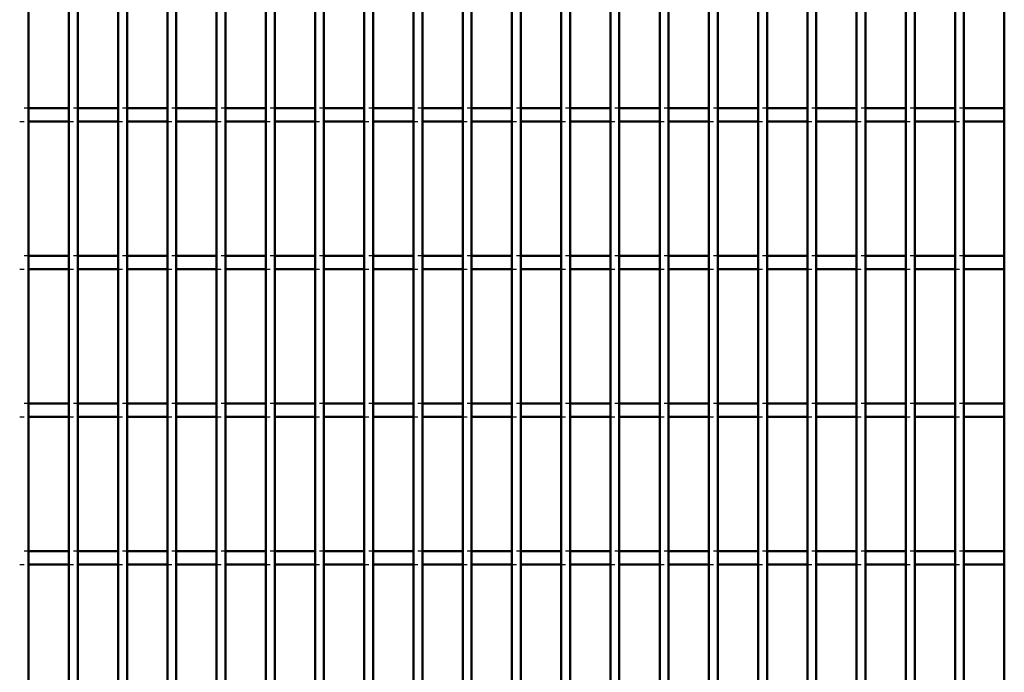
# Model space of a CAD drawing. Header units: millimetres. Extents: x -1015 to 606, y -500 to 954.
# Tile 10 of 36: x -590 to -368, y 174 to 321. Entities that reach past the tile are written whole.
import ezdxf

# ---------------------------------------------------------------- set-up
doc = ezdxf.new("R2010")
doc.units = ezdxf.units.MM
doc.linetypes.add('Dashed', pattern=[2, 1, -1])
doc.layers.add('AM_0', color=7, linetype='Continuous', lineweight=50)
doc.layers.add('AM_9', color=6, linetype='Dashed', lineweight=25)

# ---------------------------------------------------------------- blocks, each defined once
blk = doc.blocks.new('3_dicwfftikynxebfonv0d9gweg________0_in_LPPX423303311311120010003500_4')
at = {"layer": 'AM_0'}
blk.add_line((-587.83, -497), (-587.83, 497), dxfattribs=at)
blk = doc.blocks.new('4_wnbvefcx3y2xrqddmn3u954jm________0_in_LPPX423303311311120010003500_4')
at = {"layer": 'AM_0'}
for p, q in [((-578.72, -497), (-578.72, 497)), ((-576.72, -497), (-576.72, 497))]:
    blk.add_line(p, q, dxfattribs=at)
blk = doc.blocks.new('5_qgtj1mhgll8wk8eftwisp3klc________0_in_LPPX423303311311120010003500_4')
at = {"layer": 'AM_0'}
for p, q in [((-567.61, -497), (-567.61, 497)), ((-565.61, -497), (-565.61, 497))]:
    blk.add_line(p, q, dxfattribs=at)
blk = doc.blocks.new('6_6yvlga389fyent0vcktubonji________0_in_LPPX423303311311120010003500_4')
at = {"layer": 'AM_0'}
for p, q in [((-556.5, -497), (-556.5, 497)), ((-554.5, -497), (-554.5, 497))]:
    blk.add_line(p, q, dxfattribs=at)
blk = doc.blocks.new('7_8vqohuy4l5b7e7wr8y107rebd________0_in_LPPX423303311311120010003500_4')
at = {"layer": 'AM_0'}
for p, q in [((-545.39, -497), (-545.39, 497)), ((-543.39, -497), (-543.39, 497))]:
    blk.add_line(p, q, dxfattribs=at)
blk = doc.blocks.new('8_rtcekgcnjxkc9xmtua3coy5xv________0_in_LPPX423303311311120010003500_4')
at = {"layer": 'AM_0'}
for p, q in [((-534.28, -497), (-534.28, 497)), ((-532.28, -497), (-532.28, 497))]:
    blk.add_line(p, q, dxfattribs=at)
blk = doc.blocks.new('9_duo9nfmo4vog63j9kq3mser4t________0_in_LPPX423303311311120010003500_4')
at = {"layer": 'AM_0'}
for p, q in [((-523.17, -497), (-523.17, 497)), ((-521.17, -497), (-521.17, 497))]:
    blk.add_line(p, q, dxfattribs=at)
blk = doc.blocks.new('10_v6xoite3i1mpdl24w3bo78zcd________0_in_LPPX423303311311120010003500_4')
at = {"layer": 'AM_0'}
for p, q in [((-512.06, -497), (-512.06, 497)), ((-510.06, -497), (-510.06, 497))]:
    blk.add_line(p, q, dxfattribs=at)
blk = doc.blocks.new('11_jhg0awtfgngavp9jzcpje108w________0_in_LPPX423303311311120010003500_4')
at = {"layer": 'AM_0'}
for p, q in [((-500.95, -497), (-500.95, 497)), ((-498.95, -497), (-498.95, 497))]:
    blk.add_line(p, q, dxfattribs=at)
blk = doc.blocks.new('12_txw1ocd9j89a1czz1m3z6i7tm________0_in_LPPX423303311311120010003500_4')
at = {"layer": 'AM_0'}
for p, q in [((-489.84, -497), (-489.84, 497)), ((-487.84, -497), (-487.84, 497))]:
    blk.add_line(p, q, dxfattribs=at)
blk = doc.blocks.new('13_owexhaez6c2ydoifmn0dstavi________0_in_LPPX423303311311120010003500_4')
at = {"layer": 'AM_0'}
for p, q in [((-478.73, -497), (-478.73, 497)), ((-476.73, -497), (-476.73, 497))]:
    blk.add_line(p, q, dxfattribs=at)
blk = doc.blocks.new('14_eek8ihajuxsrcymq3aopej7fk________0_in_LPPX423303311311120010003500_4')
at = {"layer": 'AM_0'}
for p, q in [((-467.62, -497), (-467.62, 497)), ((-465.62, -497), (-465.62, 497))]:
    blk.add_line(p, q, dxfattribs=at)
blk = doc.blocks.new('15_dyfxbww4z6nemj3gaxstpwgya________0_in_LPPX423303311311120010003500_4')
at = {"layer": 'AM_0'}
for p, q in [((-456.51, -497), (-456.51, 497)), ((-454.51, -497), (-454.51, 497))]:
    blk.add_line(p, q, dxfattribs=at)
blk = doc.blocks.new('16_p68papsqfugbc6ldn0p7xas1h________0_in_LPPX423303311311120010003500_4')
at = {"layer": 'AM_0'}
for p, q in [((-445.4, -497), (-445.4, 497)), ((-443.4, -497), (-443.4, 497))]:
    blk.add_line(p, q, dxfattribs=at)
blk = doc.blocks.new('17_xkuoxa7tiugsqjouef0dlt21a________0_in_LPPX423303311311120010003500_4')
at = {"layer": 'AM_0'}
for p, q in [((-434.29, -497), (-434.29, 497)), ((-432.29, -497), (-432.29, 497))]:
    blk.add_line(p, q, dxfattribs=at)
blk = doc.blocks.new('18_gkff9iaokp7t6lh6vn9nsvjdc________0_in_LPPX423303311311120010003500_4')
at = {"layer": 'AM_0'}
for p, q in [((-423.18, -497), (-423.18, 497)), ((-421.18, -497), (-421.18, 497))]:
    blk.add_line(p, q, dxfattribs=at)
blk = doc.blocks.new('19_vale2hy1kw4pf6928zgkquzlm________0_in_LPPX423303311311120010003500_4')
at = {"layer": 'AM_0'}
for p, q in [((-412.07, -497), (-412.07, 497)), ((-410.07, -497), (-410.07, 497))]:
    blk.add_line(p, q, dxfattribs=at)
blk = doc.blocks.new('20_q8qjrjmlh3ianqilfniidfj9j________0_in_LPPX423303311311120010003500_4')
at = {"layer": 'AM_0'}
for p, q in [((-400.96, -497), (-400.96, 497)), ((-398.96, -497), (-398.96, 497))]:
    blk.add_line(p, q, dxfattribs=at)
blk = doc.blocks.new('21_83ketad7iljq0u1plc59ggtzk________0_in_LPPX423303311311120010003500_4')
at = {"layer": 'AM_0'}
for p, q in [((-389.85, -497), (-389.85, 497)), ((-387.85, -497), (-387.85, 497))]:
    blk.add_line(p, q, dxfattribs=at)
blk = doc.blocks.new('22_o0nsv4pbzj511ltl5552wdule________0_in_LPPX423303311311120010003500_4')
at = {"layer": 'AM_0'}
for p, q in [((-378.74, -497), (-378.74, 497)), ((-376.74, -497), (-376.74, 497))]:
    blk.add_line(p, q, dxfattribs=at)
blk = doc.blocks.new('23_jla7stscyb7k5xsvlspxjmy0l________0_in_LPPX423303311311120010003500_4')
at = {"layer": 'AM_0'}
blk.add_line((-367.63, -497), (-367.63, 497), dxfattribs=at)
blk = doc.blocks.new('131_418378gum0ikt4gr0i3nflc3j________0_in_LPPX423303311311120010003500_4')
at = {"layer": 'AM_0'}
for p, q in [((-578.72, 201.48), (-587.83, 201.48)), ((-587.83, 198.48), (-587.83, 201.48)), ((-578.72, 201.48), (-578.72, 198.48)), ((-567.61, 201.48), (-576.72, 201.48)), ((-576.72, 198.48), (-576.72, 201.48)), ((-567.61, 201.48), (-567.61, 198.48)), ((-565.61, 198.48), (-565.61, 201.48)), ((-556.5, 201.48), (-565.61, 201.48)), ((-556.5, 201.48), (-556.5, 198.48)), ((-545.39, 201.48), (-554.5, 201.48)), ((-554.5, 198.48), (-554.5, 201.48)), ((-545.39, 201.48), (-545.39, 198.48)), ((-543.39, 198.48), (-543.39, 201.48)), ((-534.28, 201.48), (-543.39, 201.48)), ((-534.28, 201.48), (-534.28, 198.48)), ((-523.17, 201.48), (-532.28, 201.48)), ((-532.28, 198.48), (-532.28, 201.48)), ((-523.17, 201.48), (-523.17, 198.48)), ((-521.17, 198.48), (-521.17, 201.48)), ((-512.06, 201.48), (-521.17, 201.48)), ((-512.06, 201.48), (-512.06, 198.48)), ((-510.06, 198.48), (-510.06, 201.48)), ((-500.95, 201.48), (-510.06, 201.48)), ((-500.95, 201.48), (-500.95, 198.48)), ((-498.95, 198.48), (-498.95, 201.48)), ((-489.84, 201.48), (-498.95, 201.48)), ((-489.84, 201.48), (-489.84, 198.48)), ((-487.84, 198.48), (-487.84, 201.48)), ((-478.73, 201.48), (-487.84, 201.48)), ((-478.73, 201.48), (-478.73, 198.48)), ((-476.73, 198.48), (-476.73, 201.48)), ((-467.62, 201.48), (-476.73, 201.48)), ((-467.62, 201.48), (-467.62, 198.48)), ((-465.62, 198.48), (-465.62, 201.48)), ((-456.51, 201.48), (-465.62, 201.48)), ((-456.51, 201.48), (-456.51, 198.48)), ((-454.51, 198.48), (-454.51, 201.48)), ((-445.4, 201.48), (-454.51, 201.48)), ((-445.4, 201.48), (-445.4, 198.48)), ((-443.4, 198.48), (-443.4, 201.48)), ((-434.29, 201.48), (-443.4, 201.48)), ((-434.29, 201.48), (-434.29, 198.48)), ((-432.29, 198.48), (-432.29, 201.48)), ((-423.18, 201.48), (-432.29, 201.48)), ((-423.18, 201.48), (-423.18, 198.48)), ((-421.18, 198.48), (-421.18, 201.48)), ((-412.07, 201.48), (-421.18, 201.48)), ((-412.07, 201.48), (-412.07, 198.48)), ((-410.07, 198.48), (-410.07, 201.48)), ((-400.96, 201.48), (-410.07, 201.48)), ((-400.96, 201.48), (-400.96, 198.48)), ((-398.96, 198.48), (-398.96, 201.48)), ((-389.85, 201.48), (-398.96, 201.48)), ((-389.85, 201.48), (-389.85, 198.48)), ((-387.85, 198.48), (-387.85, 201.48)), ((-378.74, 201.48), (-387.85, 201.48)), ((-378.74, 201.48), (-378.74, 198.48)), ((-376.74, 198.48), (-376.74, 201.48)), ((-367.63, 201.48), (-376.74, 201.48)), ((-367.63, 201.48), (-367.63, 198.48)), ((-578.72, 198.48), (-587.83, 198.48)), ((-567.61, 198.48), (-576.72, 198.48)), ((-556.5, 198.48), (-565.61, 198.48)), ((-545.39, 198.48), (-554.5, 198.48)), ((-534.28, 198.48), (-543.39, 198.48)), ((-523.17, 198.48), (-532.28, 198.48)), ((-512.06, 198.48), (-521.17, 198.48)), ((-500.95, 198.48), (-510.06, 198.48)), ((-489.84, 198.48), (-498.95, 198.48)), ((-478.73, 198.48), (-487.84, 198.48)), ((-467.62, 198.48), (-476.73, 198.48)), ((-456.51, 198.48), (-465.62, 198.48)), ((-445.4, 198.48), (-454.51, 198.48)), ((-434.29, 198.48), (-443.4, 198.48)), ((-423.18, 198.48), (-432.29, 198.48)), ((-412.07, 198.48), (-421.18, 198.48)), ((-400.96, 198.48), (-410.07, 198.48)), ((-389.85, 198.48), (-398.96, 198.48)), ((-378.74, 198.48), (-387.85, 198.48)), ((-367.63, 198.48), (-376.74, 198.48))]:
    blk.add_line(p, q, dxfattribs=at)
at = {"layer": 'AM_9'}
for p, q in [((-587.83, 201.48), (-589.83, 201.48)), ((-576.72, 201.48), (-578.72, 201.48)), ((-565.61, 201.48), (-567.61, 201.48)), ((-554.5, 201.48), (-556.5, 201.48)), ((-543.39, 201.48), (-545.39, 201.48)), ((-532.28, 201.48), (-534.28, 201.48)), ((-521.17, 201.48), (-523.17, 201.48)), ((-510.06, 201.48), (-512.06, 201.48)), ((-498.95, 201.48), (-500.95, 201.48)), ((-487.84, 201.48), (-489.84, 201.48)), ((-476.73, 201.48), (-478.73, 201.48)), ((-465.62, 201.48), (-467.62, 201.48)), ((-454.51, 201.48), (-456.51, 201.48)), ((-443.4, 201.48), (-445.4, 201.48)), ((-432.29, 201.48), (-434.29, 201.48)), ((-421.18, 201.48), (-423.18, 201.48)), ((-410.07, 201.48), (-412.07, 201.48)), ((-398.96, 201.48), (-400.96, 201.48)), ((-387.85, 201.48), (-389.85, 201.48)), ((-376.74, 201.48), (-378.74, 201.48)), ((-589.83, 198.48), (-587.83, 198.48)), ((-578.72, 198.48), (-576.72, 198.48)), ((-567.61, 198.48), (-565.61, 198.48)), ((-556.5, 198.48), (-554.5, 198.48)), ((-545.39, 198.48), (-543.39, 198.48)), ((-534.28, 198.48), (-532.28, 198.48)), ((-523.17, 198.48), (-521.17, 198.48)), ((-512.06, 198.48), (-510.06, 198.48)), ((-500.95, 198.48), (-498.95, 198.48)), ((-489.84, 198.48), (-487.84, 198.48)), ((-478.73, 198.48), (-476.73, 198.48)), ((-467.62, 198.48), (-465.62, 198.48)), ((-456.51, 198.48), (-454.51, 198.48)), ((-445.4, 198.48), (-443.4, 198.48)), ((-434.29, 198.48), (-432.29, 198.48)), ((-423.18, 198.48), (-421.18, 198.48)), ((-412.07, 198.48), (-410.07, 198.48)), ((-400.96, 198.48), (-398.96, 198.48)), ((-389.85, 198.48), (-387.85, 198.48)), ((-378.74, 198.48), (-376.74, 198.48))]:
    blk.add_line(p, q, dxfattribs=at)
blk = doc.blocks.new('132_t5m900pslvsfrv9xqkhnjjhzg________0_in_LPPX423303311311120010003500_4')
at = {"layer": 'AM_0'}
for p, q in [((-578.72, 234.81), (-587.83, 234.81)), ((-587.83, 231.81), (-587.83, 234.81)), ((-578.72, 234.81), (-578.72, 231.81)), ((-567.61, 234.81), (-576.72, 234.81)), ((-576.72, 231.81), (-576.72, 234.81)), ((-567.61, 234.81), (-567.61, 231.81)), ((-565.61, 231.81), (-565.61, 234.81)), ((-556.5, 234.81), (-565.61, 234.81)), ((-556.5, 234.81), (-556.5, 231.81)), ((-545.39, 234.81), (-554.5, 234.81)), ((-554.5, 231.81), (-554.5, 234.81)), ((-545.39, 234.81), (-545.39, 231.81)), ((-543.39, 231.81), (-543.39, 234.81)), ((-534.28, 234.81), (-543.39, 234.81)), ((-534.28, 234.81), (-534.28, 231.81)), ((-523.17, 234.81), (-532.28, 234.81)), ((-532.28, 231.81), (-532.28, 234.81)), ((-523.17, 234.81), (-523.17, 231.81)), ((-521.17, 231.81), (-521.17, 234.81)), ((-512.06, 234.81), (-521.17, 234.81)), ((-512.06, 234.81), (-512.06, 231.81)), ((-510.06, 231.81), (-510.06, 234.81)), ((-500.95, 234.81), (-510.06, 234.81)), ((-500.95, 234.81), (-500.95, 231.81)), ((-498.95, 231.81), (-498.95, 234.81)), ((-489.84, 234.81), (-498.95, 234.81)), ((-489.84, 234.81), (-489.84, 231.81)), ((-487.84, 231.81), (-487.84, 234.81)), ((-478.73, 234.81), (-487.84, 234.81)), ((-478.73, 234.81), (-478.73, 231.81)), ((-476.73, 231.81), (-476.73, 234.81)), ((-467.62, 234.81), (-476.73, 234.81)), ((-467.62, 234.81), (-467.62, 231.81)), ((-465.62, 231.81), (-465.62, 234.81)), ((-456.51, 234.81), (-465.62, 234.81)), ((-456.51, 234.81), (-456.51, 231.81)), ((-454.51, 231.81), (-454.51, 234.81)), ((-445.4, 234.81), (-454.51, 234.81)), ((-445.4, 234.81), (-445.4, 231.81)), ((-443.4, 231.81), (-443.4, 234.81)), ((-434.29, 234.81), (-443.4, 234.81)), ((-434.29, 234.81), (-434.29, 231.81)), ((-432.29, 231.81), (-432.29, 234.81)), ((-423.18, 234.81), (-432.29, 234.81)), ((-423.18, 234.81), (-423.18, 231.81)), ((-421.18, 231.81), (-421.18, 234.81)), ((-412.07, 234.81), (-421.18, 234.81)), ((-412.07, 234.81), (-412.07, 231.81)), ((-410.07, 231.81), (-410.07, 234.81)), ((-400.96, 234.81), (-410.07, 234.81)), ((-400.96, 234.81), (-400.96, 231.81)), ((-398.96, 231.81), (-398.96, 234.81)), ((-389.85, 234.81), (-398.96, 234.81)), ((-389.85, 234.81), (-389.85, 231.81)), ((-387.85, 231.81), (-387.85, 234.81)), ((-378.74, 234.81), (-387.85, 234.81)), ((-378.74, 234.81), (-378.74, 231.81)), ((-376.74, 231.81), (-376.74, 234.81)), ((-367.63, 234.81), (-376.74, 234.81)), ((-367.63, 234.81), (-367.63, 231.81)), ((-578.72, 231.81), (-587.83, 231.81)), ((-567.61, 231.81), (-576.72, 231.81)), ((-556.5, 231.81), (-565.61, 231.81)), ((-545.39, 231.81), (-554.5, 231.81)), ((-534.28, 231.81), (-543.39, 231.81)), ((-523.17, 231.81), (-532.28, 231.81)), ((-512.06, 231.81), (-521.17, 231.81)), ((-500.95, 231.81), (-510.06, 231.81)), ((-489.84, 231.81), (-498.95, 231.81)), ((-478.73, 231.81), (-487.84, 231.81)), ((-467.62, 231.81), (-476.73, 231.81)), ((-456.51, 231.81), (-465.62, 231.81)), ((-445.4, 231.81), (-454.51, 231.81)), ((-434.29, 231.81), (-443.4, 231.81)), ((-423.18, 231.81), (-432.29, 231.81)), ((-412.07, 231.81), (-421.18, 231.81)), ((-400.96, 231.81), (-410.07, 231.81)), ((-389.85, 231.81), (-398.96, 231.81)), ((-378.74, 231.81), (-387.85, 231.81)), ((-367.63, 231.81), (-376.74, 231.81))]:
    blk.add_line(p, q, dxfattribs=at)
at = {"layer": 'AM_9'}
for p, q in [((-587.83, 234.81), (-589.83, 234.81)), ((-576.72, 234.81), (-578.72, 234.81)), ((-565.61, 234.81), (-567.61, 234.81)), ((-554.5, 234.81), (-556.5, 234.81)), ((-543.39, 234.81), (-545.39, 234.81)), ((-532.28, 234.81), (-534.28, 234.81)), ((-521.17, 234.81), (-523.17, 234.81)), ((-510.06, 234.81), (-512.06, 234.81)), ((-498.95, 234.81), (-500.95, 234.81)), ((-487.84, 234.81), (-489.84, 234.81)), ((-476.73, 234.81), (-478.73, 234.81)), ((-465.62, 234.81), (-467.62, 234.81)), ((-454.51, 234.81), (-456.51, 234.81)), ((-443.4, 234.81), (-445.4, 234.81)), ((-432.29, 234.81), (-434.29, 234.81)), ((-421.18, 234.81), (-423.18, 234.81)), ((-410.07, 234.81), (-412.07, 234.81)), ((-398.96, 234.81), (-400.96, 234.81)), ((-387.85, 234.81), (-389.85, 234.81)), ((-376.74, 234.81), (-378.74, 234.81)), ((-589.83, 231.81), (-587.83, 231.81)), ((-578.72, 231.81), (-576.72, 231.81)), ((-567.61, 231.81), (-565.61, 231.81)), ((-556.5, 231.81), (-554.5, 231.81)), ((-545.39, 231.81), (-543.39, 231.81)), ((-534.28, 231.81), (-532.28, 231.81)), ((-523.17, 231.81), (-521.17, 231.81)), ((-512.06, 231.81), (-510.06, 231.81)), ((-500.95, 231.81), (-498.95, 231.81)), ((-489.84, 231.81), (-487.84, 231.81)), ((-478.73, 231.81), (-476.73, 231.81)), ((-467.62, 231.81), (-465.62, 231.81)), ((-456.51, 231.81), (-454.51, 231.81)), ((-445.4, 231.81), (-443.4, 231.81)), ((-434.29, 231.81), (-432.29, 231.81)), ((-423.18, 231.81), (-421.18, 231.81)), ((-412.07, 231.81), (-410.07, 231.81)), ((-400.96, 231.81), (-398.96, 231.81)), ((-389.85, 231.81), (-387.85, 231.81)), ((-378.74, 231.81), (-376.74, 231.81))]:
    blk.add_line(p, q, dxfattribs=at)
blk = doc.blocks.new('133_om8j1nabhx9o8puc4uatidzwa________0_in_LPPX423303311311120010003500_4')
at = {"layer": 'AM_0'}
for p, q in [((-578.72, 268.14), (-587.83, 268.14)), ((-587.83, 265.14), (-587.83, 268.14)), ((-578.72, 268.14), (-578.72, 265.14)), ((-567.61, 268.14), (-576.72, 268.14)), ((-576.72, 265.14), (-576.72, 268.14)), ((-567.61, 268.14), (-567.61, 265.14)), ((-565.61, 265.14), (-565.61, 268.14)), ((-556.5, 268.14), (-565.61, 268.14)), ((-556.5, 268.14), (-556.5, 265.14)), ((-545.39, 268.14), (-554.5, 268.14)), ((-554.5, 265.14), (-554.5, 268.14)), ((-545.39, 268.14), (-545.39, 265.14)), ((-543.39, 265.14), (-543.39, 268.14)), ((-534.28, 268.14), (-543.39, 268.14)), ((-534.28, 268.14), (-534.28, 265.14)), ((-523.17, 268.14), (-532.28, 268.14)), ((-532.28, 265.14), (-532.28, 268.14)), ((-523.17, 268.14), (-523.17, 265.14)), ((-521.17, 265.14), (-521.17, 268.14)), ((-512.06, 268.14), (-521.17, 268.14)), ((-512.06, 268.14), (-512.06, 265.14)), ((-510.06, 265.14), (-510.06, 268.14)), ((-500.95, 268.14), (-510.06, 268.14)), ((-500.95, 268.14), (-500.95, 265.14)), ((-498.95, 265.14), (-498.95, 268.14)), ((-489.84, 268.14), (-498.95, 268.14)), ((-489.84, 268.14), (-489.84, 265.14)), ((-487.84, 265.14), (-487.84, 268.14)), ((-478.73, 268.14), (-487.84, 268.14)), ((-478.73, 268.14), (-478.73, 265.14)), ((-476.73, 265.14), (-476.73, 268.14)), ((-467.62, 268.14), (-476.73, 268.14)), ((-467.62, 268.14), (-467.62, 265.14)), ((-465.62, 265.14), (-465.62, 268.14)), ((-456.51, 268.14), (-465.62, 268.14)), ((-456.51, 268.14), (-456.51, 265.14)), ((-454.51, 265.14), (-454.51, 268.14)), ((-445.4, 268.14), (-454.51, 268.14)), ((-445.4, 268.14), (-445.4, 265.14)), ((-443.4, 265.14), (-443.4, 268.14)), ((-434.29, 268.14), (-443.4, 268.14)), ((-434.29, 268.14), (-434.29, 265.14)), ((-432.29, 265.14), (-432.29, 268.14)), ((-423.18, 268.14), (-432.29, 268.14)), ((-423.18, 268.14), (-423.18, 265.14)), ((-421.18, 265.14), (-421.18, 268.14)), ((-412.07, 268.14), (-421.18, 268.14)), ((-412.07, 268.14), (-412.07, 265.14)), ((-410.07, 265.14), (-410.07, 268.14)), ((-400.96, 268.14), (-410.07, 268.14)), ((-400.96, 268.14), (-400.96, 265.14)), ((-398.96, 265.14), (-398.96, 268.14)), ((-389.85, 268.14), (-398.96, 268.14)), ((-389.85, 268.14), (-389.85, 265.14)), ((-387.85, 265.14), (-387.85, 268.14)), ((-378.74, 268.14), (-387.85, 268.14)), ((-378.74, 268.14), (-378.74, 265.14)), ((-376.74, 265.14), (-376.74, 268.14)), ((-367.63, 268.14), (-376.74, 268.14)), ((-367.63, 268.14), (-367.63, 265.14)), ((-578.72, 265.14), (-587.83, 265.14)), ((-567.61, 265.14), (-576.72, 265.14)), ((-556.5, 265.14), (-565.61, 265.14)), ((-545.39, 265.14), (-554.5, 265.14)), ((-534.28, 265.14), (-543.39, 265.14)), ((-523.17, 265.14), (-532.28, 265.14)), ((-512.06, 265.14), (-521.17, 265.14)), ((-500.95, 265.14), (-510.06, 265.14)), ((-489.84, 265.14), (-498.95, 265.14)), ((-478.73, 265.14), (-487.84, 265.14)), ((-467.62, 265.14), (-476.73, 265.14)), ((-456.51, 265.14), (-465.62, 265.14)), ((-445.4, 265.14), (-454.51, 265.14)), ((-434.29, 265.14), (-443.4, 265.14)), ((-423.18, 265.14), (-432.29, 265.14)), ((-412.07, 265.14), (-421.18, 265.14)), ((-400.96, 265.14), (-410.07, 265.14)), ((-389.85, 265.14), (-398.96, 265.14)), ((-378.74, 265.14), (-387.85, 265.14)), ((-367.63, 265.14), (-376.74, 265.14))]:
    blk.add_line(p, q, dxfattribs=at)
at = {"layer": 'AM_9'}
for p, q in [((-587.83, 268.14), (-589.83, 268.14)), ((-576.72, 268.14), (-578.72, 268.14)), ((-565.61, 268.14), (-567.61, 268.14)), ((-554.5, 268.14), (-556.5, 268.14)), ((-543.39, 268.14), (-545.39, 268.14)), ((-532.28, 268.14), (-534.28, 268.14)), ((-521.17, 268.14), (-523.17, 268.14)), ((-510.06, 268.14), (-512.06, 268.14)), ((-498.95, 268.14), (-500.95, 268.14)), ((-487.84, 268.14), (-489.84, 268.14)), ((-476.73, 268.14), (-478.73, 268.14)), ((-465.62, 268.14), (-467.62, 268.14)), ((-454.51, 268.14), (-456.51, 268.14)), ((-443.4, 268.14), (-445.4, 268.14)), ((-432.29, 268.14), (-434.29, 268.14)), ((-421.18, 268.14), (-423.18, 268.14)), ((-410.07, 268.14), (-412.07, 268.14)), ((-398.96, 268.14), (-400.96, 268.14)), ((-387.85, 268.14), (-389.85, 268.14)), ((-376.74, 268.14), (-378.74, 268.14)), ((-589.83, 265.14), (-587.83, 265.14)), ((-578.72, 265.14), (-576.72, 265.14)), ((-567.61, 265.14), (-565.61, 265.14)), ((-556.5, 265.14), (-554.5, 265.14)), ((-545.39, 265.14), (-543.39, 265.14)), ((-534.28, 265.14), (-532.28, 265.14)), ((-523.17, 265.14), (-521.17, 265.14)), ((-512.06, 265.14), (-510.06, 265.14)), ((-500.95, 265.14), (-498.95, 265.14)), ((-489.84, 265.14), (-487.84, 265.14)), ((-478.73, 265.14), (-476.73, 265.14)), ((-467.62, 265.14), (-465.62, 265.14)), ((-456.51, 265.14), (-454.51, 265.14)), ((-445.4, 265.14), (-443.4, 265.14)), ((-434.29, 265.14), (-432.29, 265.14)), ((-423.18, 265.14), (-421.18, 265.14)), ((-412.07, 265.14), (-410.07, 265.14)), ((-400.96, 265.14), (-398.96, 265.14)), ((-389.85, 265.14), (-387.85, 265.14)), ((-378.74, 265.14), (-376.74, 265.14))]:
    blk.add_line(p, q, dxfattribs=at)
blk = doc.blocks.new('134_qv0j9e2ihvjaks4i39dz2uxjb________0_in_LPPX423303311311120010003500_4')
at = {"layer": 'AM_0'}
for p, q in [((-578.72, 301.47), (-587.83, 301.47)), ((-587.83, 298.47), (-587.83, 301.47)), ((-578.72, 301.47), (-578.72, 298.47)), ((-567.61, 301.47), (-576.72, 301.47)), ((-576.72, 298.47), (-576.72, 301.47)), ((-567.61, 301.47), (-567.61, 298.47)), ((-565.61, 298.47), (-565.61, 301.47)), ((-556.5, 301.47), (-565.61, 301.47)), ((-556.5, 301.47), (-556.5, 298.47)), ((-545.39, 301.47), (-554.5, 301.47)), ((-554.5, 298.47), (-554.5, 301.47)), ((-545.39, 301.47), (-545.39, 298.47)), ((-543.39, 298.47), (-543.39, 301.47)), ((-534.28, 301.47), (-543.39, 301.47)), ((-534.28, 301.47), (-534.28, 298.47)), ((-523.17, 301.47), (-532.28, 301.47)), ((-532.28, 298.47), (-532.28, 301.47)), ((-523.17, 301.47), (-523.17, 298.47)), ((-521.17, 298.47), (-521.17, 301.47)), ((-512.06, 301.47), (-521.17, 301.47)), ((-512.06, 301.47), (-512.06, 298.47)), ((-510.06, 298.47), (-510.06, 301.47)), ((-500.95, 301.47), (-510.06, 301.47)), ((-500.95, 301.47), (-500.95, 298.47)), ((-498.95, 298.47), (-498.95, 301.47)), ((-489.84, 301.47), (-498.95, 301.47)), ((-489.84, 301.47), (-489.84, 298.47)), ((-487.84, 298.47), (-487.84, 301.47)), ((-478.73, 301.47), (-487.84, 301.47)), ((-478.73, 301.47), (-478.73, 298.47)), ((-476.73, 298.47), (-476.73, 301.47)), ((-467.62, 301.47), (-476.73, 301.47)), ((-467.62, 301.47), (-467.62, 298.47)), ((-465.62, 298.47), (-465.62, 301.47)), ((-456.51, 301.47), (-465.62, 301.47)), ((-456.51, 301.47), (-456.51, 298.47)), ((-454.51, 298.47), (-454.51, 301.47)), ((-445.4, 301.47), (-454.51, 301.47)), ((-445.4, 301.47), (-445.4, 298.47)), ((-443.4, 298.47), (-443.4, 301.47)), ((-434.29, 301.47), (-443.4, 301.47)), ((-434.29, 301.47), (-434.29, 298.47)), ((-432.29, 298.47), (-432.29, 301.47)), ((-423.18, 301.47), (-432.29, 301.47)), ((-423.18, 301.47), (-423.18, 298.47)), ((-421.18, 298.47), (-421.18, 301.47)), ((-412.07, 301.47), (-421.18, 301.47)), ((-412.07, 301.47), (-412.07, 298.47)), ((-410.07, 298.47), (-410.07, 301.47)), ((-400.96, 301.47), (-410.07, 301.47)), ((-400.96, 301.47), (-400.96, 298.47)), ((-398.96, 298.47), (-398.96, 301.47)), ((-389.85, 301.47), (-398.96, 301.47)), ((-389.85, 301.47), (-389.85, 298.47)), ((-387.85, 298.47), (-387.85, 301.47)), ((-378.74, 301.47), (-387.85, 301.47)), ((-378.74, 301.47), (-378.74, 298.47)), ((-376.74, 298.47), (-376.74, 301.47)), ((-367.63, 301.47), (-376.74, 301.47)), ((-367.63, 301.47), (-367.63, 298.47)), ((-578.72, 298.47), (-587.83, 298.47)), ((-567.61, 298.47), (-576.72, 298.47)), ((-556.5, 298.47), (-565.61, 298.47)), ((-545.39, 298.47), (-554.5, 298.47)), ((-534.28, 298.47), (-543.39, 298.47)), ((-523.17, 298.47), (-532.28, 298.47)), ((-512.06, 298.47), (-521.17, 298.47)), ((-500.95, 298.47), (-510.06, 298.47)), ((-489.84, 298.47), (-498.95, 298.47)), ((-478.73, 298.47), (-487.84, 298.47)), ((-467.62, 298.47), (-476.73, 298.47)), ((-456.51, 298.47), (-465.62, 298.47)), ((-445.4, 298.47), (-454.51, 298.47)), ((-434.29, 298.47), (-443.4, 298.47)), ((-423.18, 298.47), (-432.29, 298.47)), ((-412.07, 298.47), (-421.18, 298.47)), ((-400.96, 298.47), (-410.07, 298.47)), ((-389.85, 298.47), (-398.96, 298.47)), ((-378.74, 298.47), (-387.85, 298.47)), ((-367.63, 298.47), (-376.74, 298.47))]:
    blk.add_line(p, q, dxfattribs=at)
at = {"layer": 'AM_9'}
for p, q in [((-587.83, 301.47), (-589.83, 301.47)), ((-576.72, 301.47), (-578.72, 301.47)), ((-565.61, 301.47), (-567.61, 301.47)), ((-554.5, 301.47), (-556.5, 301.47)), ((-543.39, 301.47), (-545.39, 301.47)), ((-532.28, 301.47), (-534.28, 301.47)), ((-521.17, 301.47), (-523.17, 301.47)), ((-510.06, 301.47), (-512.06, 301.47)), ((-498.95, 301.47), (-500.95, 301.47)), ((-487.84, 301.47), (-489.84, 301.47)), ((-476.73, 301.47), (-478.73, 301.47)), ((-465.62, 301.47), (-467.62, 301.47)), ((-454.51, 301.47), (-456.51, 301.47)), ((-443.4, 301.47), (-445.4, 301.47)), ((-432.29, 301.47), (-434.29, 301.47)), ((-421.18, 301.47), (-423.18, 301.47)), ((-410.07, 301.47), (-412.07, 301.47)), ((-398.96, 301.47), (-400.96, 301.47)), ((-387.85, 301.47), (-389.85, 301.47)), ((-376.74, 301.47), (-378.74, 301.47)), ((-589.83, 298.47), (-587.83, 298.47)), ((-578.72, 298.47), (-576.72, 298.47)), ((-567.61, 298.47), (-565.61, 298.47)), ((-556.5, 298.47), (-554.5, 298.47)), ((-545.39, 298.47), (-543.39, 298.47)), ((-534.28, 298.47), (-532.28, 298.47)), ((-523.17, 298.47), (-521.17, 298.47)), ((-512.06, 298.47), (-510.06, 298.47)), ((-500.95, 298.47), (-498.95, 298.47)), ((-489.84, 298.47), (-487.84, 298.47)), ((-478.73, 298.47), (-476.73, 298.47)), ((-467.62, 298.47), (-465.62, 298.47)), ((-456.51, 298.47), (-454.51, 298.47)), ((-445.4, 298.47), (-443.4, 298.47)), ((-434.29, 298.47), (-432.29, 298.47)), ((-423.18, 298.47), (-421.18, 298.47)), ((-412.07, 298.47), (-410.07, 298.47)), ((-400.96, 298.47), (-398.96, 298.47)), ((-389.85, 298.47), (-387.85, 298.47)), ((-378.74, 298.47), (-376.74, 298.47))]:
    blk.add_line(p, q, dxfattribs=at)

msp = doc.modelspace()

# ---------------------------------------------------------------- block references
for name in ['3_dicwfftikynxebfonv0d9gweg________0_in_LPPX423303311311120010003500_4', '4_wnbvefcx3y2xrqddmn3u954jm________0_in_LPPX423303311311120010003500_4', '5_qgtj1mhgll8wk8eftwisp3klc________0_in_LPPX423303311311120010003500_4', '6_6yvlga389fyent0vcktubonji________0_in_LPPX423303311311120010003500_4', '7_8vqohuy4l5b7e7wr8y107rebd________0_in_LPPX423303311311120010003500_4', '8_rtcekgcnjxkc9xmtua3coy5xv________0_in_LPPX423303311311120010003500_4', '9_duo9nfmo4vog63j9kq3mser4t________0_in_LPPX423303311311120010003500_4', '10_v6xoite3i1mpdl24w3bo78zcd________0_in_LPPX423303311311120010003500_4', '11_jhg0awtfgngavp9jzcpje108w________0_in_LPPX423303311311120010003500_4', '12_txw1ocd9j89a1czz1m3z6i7tm________0_in_LPPX423303311311120010003500_4', '13_owexhaez6c2ydoifmn0dstavi________0_in_LPPX423303311311120010003500_4', '14_eek8ihajuxsrcymq3aopej7fk________0_in_LPPX423303311311120010003500_4', '15_dyfxbww4z6nemj3gaxstpwgya________0_in_LPPX423303311311120010003500_4', '16_p68papsqfugbc6ldn0p7xas1h________0_in_LPPX423303311311120010003500_4', '17_xkuoxa7tiugsqjouef0dlt21a________0_in_LPPX423303311311120010003500_4', '18_gkff9iaokp7t6lh6vn9nsvjdc________0_in_LPPX423303311311120010003500_4', '19_vale2hy1kw4pf6928zgkquzlm________0_in_LPPX423303311311120010003500_4', '20_q8qjrjmlh3ianqilfniidfj9j________0_in_LPPX423303311311120010003500_4', '21_83ketad7iljq0u1plc59ggtzk________0_in_LPPX423303311311120010003500_4', '22_o0nsv4pbzj511ltl5552wdule________0_in_LPPX423303311311120010003500_4', '23_jla7stscyb7k5xsvlspxjmy0l________0_in_LPPX423303311311120010003500_4', '134_qv0j9e2ihvjaks4i39dz2uxjb________0_in_LPPX423303311311120010003500_4', '133_om8j1nabhx9o8puc4uatidzwa________0_in_LPPX423303311311120010003500_4', '132_t5m900pslvsfrv9xqkhnjjhzg________0_in_LPPX423303311311120010003500_4', '131_418378gum0ikt4gr0i3nflc3j________0_in_LPPX423303311311120010003500_4']:
    msp.add_blockref(name, (0, 0))

doc.saveas('drawing.dxf')
